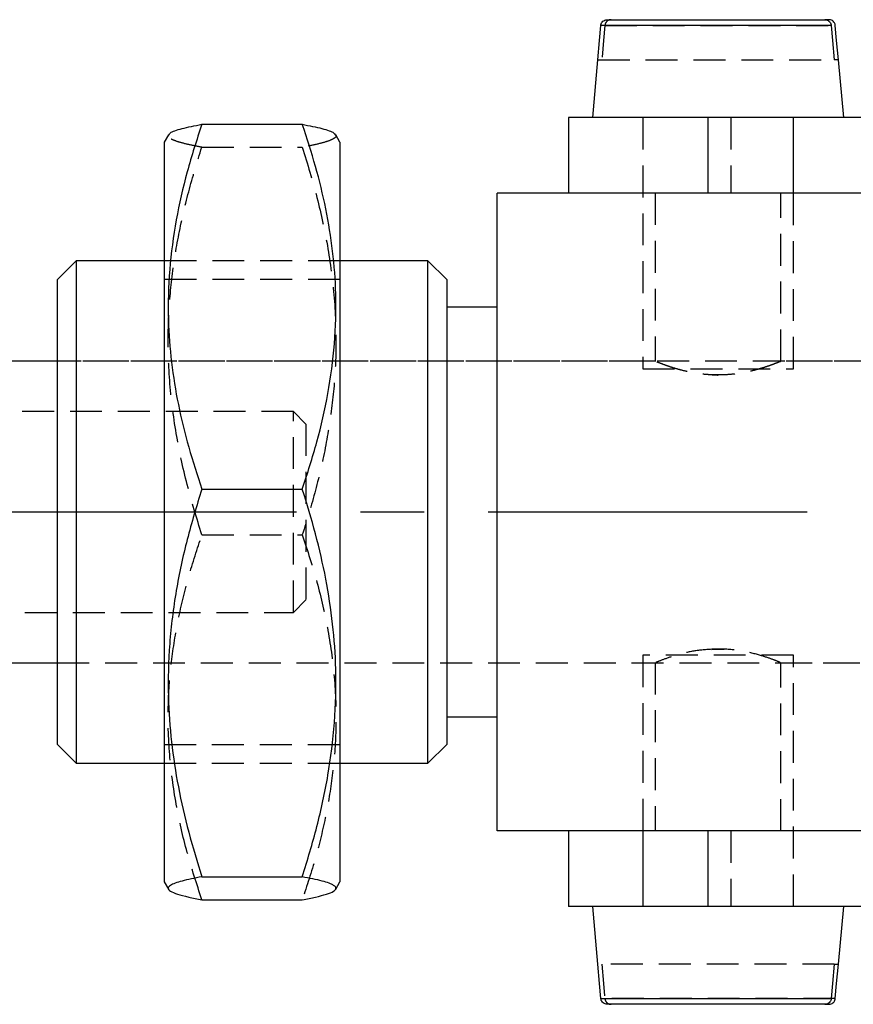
# Model space of a CAD drawing. Extents: x 33 to 392, y 21 to 282.
# Tile 2 of 19: x 108 to 141, y 21 to 60. Entities that reach past the tile are written whole.
import ezdxf

# ---------------------------------------------------------------- set-up
doc = ezdxf.new("R2010")
doc.units = 0
doc.linetypes.add('CENTERX2', pattern=[20.32, 12.7, -2.54, 2.54, -2.54])
doc.linetypes.add('HIDDEN', pattern=[1.905, 1.27, -0.635])
doc.layers.get('0').update_dxf_attribs({"linetype": 'CONTINUOUS'})

msp = doc.modelspace()

# ---------------------------------------------------------------- linework, layer by layer
at = {"color": 7, "linetype": 'CONTINUOUS'}
for p, q in [((140.3667, 59.6512), (131.1936, 59.6512)), ((131.4453, 59.8794), (140.115, 59.8794)), ((140.2758, 59.8794), (140.115, 59.8794)), ((131.0618, 58.2794), (130.8605, 55.9794)), ((131.0725, 58.2794), (131.0618, 58.2794)), ((140.6593, 58.2794), (140.4878, 58.2794)), ((140.8605, 55.9794), (140.6593, 58.2794)), ((115.3105, 55.714), (119.3105, 55.714)), ((129.9059, 55.9794), (129.9059, 52.9794)), ((135.4502, 55.9794), (129.9059, 55.9794)), ((135.4502, 55.9794), (135.4502, 52.9794)), ((175.8332, 55.9794), (135.4502, 55.9794)), ((113.9828, 55.3002), (113.8105, 55.0018)), ((120.8105, 55.0018), (120.6383, 55.3002)), ((113.8105, 55.0018), (113.8105, 25.557)), ((120.8105, 55.0018), (120.8105, 25.557)), ((127.0605, 27.5794), (127.0605, 52.9794)), ((145.5605, 52.9794), (127.0605, 52.9794)), ((110.3105, 50.2794), (109.5605, 49.5294)), ((113.8105, 50.2794), (110.3105, 50.2794)), ((110.3105, 50.2794), (110.3105, 30.2794)), ((124.3105, 50.2794), (120.8105, 50.2794)), ((125.0605, 49.5294), (124.3105, 50.2794)), ((124.3105, 40.2794), (124.3105, 50.2794)), ((109.5605, 31.0294), (109.5605, 49.5294)), ((125.0605, 49.5294), (125.0605, 40.2794)), ((127.0605, 48.4294), (125.0605, 48.4294)), ((109.5605, 46.2794), (71.4556, 46.2794)), ((115.3105, 41.1901), (119.3105, 41.1901)), ((124.3105, 30.2794), (124.3105, 40.2794)), ((125.0605, 40.2794), (125.0605, 31.0294)), ((71.4556, 34.2794), (109.5605, 34.2794)), ((125.0605, 32.1294), (127.0605, 32.1294)), ((109.5605, 31.0294), (110.3105, 30.2794)), ((124.3105, 30.2794), (125.0605, 31.0294)), ((110.3105, 30.2794), (113.8105, 30.2794)), ((120.8105, 30.2794), (124.3105, 30.2794)), ((145.5605, 27.5794), (127.0605, 27.5794)), ((129.9059, 27.5794), (129.9059, 24.5794)), ((135.4502, 27.5794), (135.4502, 24.5794)), ((113.8105, 25.557), (113.9828, 25.2586)), ((115.3105, 25.7555), (119.3105, 25.7555)), ((120.6383, 25.2586), (120.8105, 25.557)), ((115.3105, 24.8448), (119.3105, 24.8448)), ((135.4502, 24.5794), (129.9059, 24.5794)), ((130.8605, 24.5794), (131.0618, 22.2794)), ((175.8332, 24.5794), (135.4502, 24.5794)), ((140.6593, 22.2794), (140.8605, 24.5794)), ((131.0618, 22.2794), (131.0725, 22.2794)), ((140.4878, 22.2794), (140.6593, 22.2794)), ((131.1936, 20.9076), (140.3667, 20.9076)), ((140.115, 20.6794), (131.4453, 20.6794)), ((140.115, 20.6794), (140.2758, 20.6794))]:
    msp.add_line(p, q, dxfattribs=at)
at = {"color": 7, "linetype": 'HIDDEN'}
for p, q in [((131.3544, 59.6512), (140.5275, 59.6512)), ((131.0725, 58.2794), (140.4878, 58.2794)), ((132.8605, 55.9794), (132.8605, 45.9794)), ((132.8605, 55.9794), (132.8605, 52.9794)), ((136.3617, 55.9794), (136.3617, 52.9794)), ((138.8605, 45.9794), (138.8605, 55.9794)), ((138.8605, 52.9794), (138.8605, 55.9794)), ((115.3105, 54.8033), (119.3105, 54.8033)), ((133.3605, 52.9794), (133.3605, 46.2771)), ((138.3605, 46.2757), (138.3605, 52.9794)), ((120.8105, 50.2794), (113.8105, 50.2794)), ((120.8105, 49.5294), (113.8105, 49.5294)), ((153.7556, 46.2794), (109.5605, 46.2794)), ((133.3662, 46.2794), (109.5605, 46.2794)), ((145.5605, 46.2794), (138.3517, 46.2794)), ((132.8605, 45.9794), (138.8454, 45.9794)), ((138.8454, 45.9794), (138.8605, 45.9794)), ((118.9556, 44.2794), (64.4556, 44.2794)), ((118.9556, 36.2794), (118.9556, 44.2794)), ((119.4556, 43.7794), (118.9556, 44.2794)), ((119.4556, 43.7794), (119.4556, 36.7794)), ((115.3105, 39.3687), (119.3105, 39.3687)), ((118.9556, 36.2794), (119.4556, 36.7794)), ((64.4556, 36.2794), (118.9556, 36.2794)), ((138.8605, 34.5794), (132.8605, 34.5794)), ((132.8605, 34.5794), (132.8605, 24.5794)), ((135.6149, 34.8074), (136.1025, 34.8125)), ((138.8605, 24.5794), (138.8605, 34.5794)), ((109.5605, 34.2794), (153.7947, 34.2794)), ((109.5605, 34.2794), (133.385, 34.2794)), ((133.3605, 34.2894), (133.3605, 27.5794)), ((138.3298, 34.2794), (145.5605, 34.2794)), ((138.3605, 27.5794), (138.3605, 34.2921)), ((113.8105, 31.0294), (120.8105, 31.0294)), ((113.8105, 30.2794), (120.8105, 30.2794)), ((132.8605, 27.5794), (132.8605, 24.5794)), ((136.3617, 27.5794), (136.3617, 24.5794)), ((138.8605, 24.5794), (138.8605, 27.5794)), ((140.4878, 22.2794), (131.0725, 22.2794)), ((140.5275, 20.9076), (131.3544, 20.9076))]:
    msp.add_line(p, q, dxfattribs=at)
at = {"color": 179, "linetype": 'CENTERX2'}
msp.add_line((45.4245, 40.2794), (166.2056, 40.2794), dxfattribs=at)
at = {"color": 7, "linetype": 'CONTINUOUS', "flags": 128}
for points in [[(131.0725, 58.2794), (131.1403, 59.047), (131.1936, 59.6512)], [(140.3667, 59.6512), (140.4201, 59.047), (140.4878, 58.2794)], [(140.6486, 58.2794), (140.5808, 59.047), (140.5275, 59.6512)], [(131.1936, 20.9076), (131.1403, 21.5118), (131.0725, 22.2794)], [(140.4878, 22.2794), (140.4201, 21.5118), (140.3667, 20.9076)], [(140.5275, 20.9076), (140.5808, 21.5118), (140.6486, 22.2794)]]:
    msp.add_lwpolyline(points, dxfattribs=at)
at = {"color": 7, "linetype": 'HIDDEN', "flags": 128}
for points in [[(131.3544, 59.6512), (131.301, 59.047), (131.2332, 58.2794)], [(131.2332, 22.2794), (131.301, 21.5118), (131.3544, 20.9076)]]:
    msp.add_lwpolyline(points, dxfattribs=at)
at = {"color": 7, "linetype": 'CONTINUOUS'}
for points, knots in [([(131.1936, 59.6512), (131.1945, 59.6584), (131.1985, 59.693), (131.2205, 59.7531), (131.2735, 59.8191), (131.3459, 59.8643), (131.4069, 59.8787), (131.4403, 59.8793), (131.4453, 59.8794)], [0, 0, 0, 0, 0.0586498, 0.2807791, 0.5039087, 0.729705, 0.958895, 1, 1, 1, 1]), ([(140.115, 59.8794), (140.1286, 59.8787), (140.1709, 59.8767), (140.2394, 59.8525), (140.2999, 59.8047), (140.3433, 59.7436), (140.3619, 59.6927), (140.3659, 59.6582), (140.3667, 59.6512)], [0, 0, 0, 0, 0.1096484, 0.3424572, 0.5737742, 0.7203596, 0.943067, 1, 1, 1, 1]), ([(140.5275, 59.6512), (140.5247, 59.6692), (140.5194, 59.7037), (140.4936, 59.7617), (140.4472, 59.8196), (140.374, 59.8648), (140.3133, 59.8787), (140.2804, 59.8793), (140.2758, 59.8794)], [0, 0, 0, 0, 0.1461167, 0.2801877, 0.5068985, 0.7335031, 0.9626306, 1, 1, 1, 1]), ([(115.3105, 55.714), (115.1066, 55.0865), (114.6988, 53.8317), (114.2599, 51.8993), (113.9961, 49.9306), (113.9438, 48.0332), (114.0794, 46.2383), (114.3572, 44.5444), (114.7647, 42.8582), (115.1286, 41.7461), (115.3105, 41.1901)], [0, 0, 0, 0, 0.1323071, 0.2645768, 0.3998056, 0.5350099, 0.6501989, 0.7654058, 0.8826915, 1, 1, 1, 1]), ([(114.0058, 55.3), (114.0191, 55.3248), (114.0633, 55.4069), (114.4692, 55.5461), (115.0291, 55.6578), (115.3105, 55.714)], [0, 0, 0, 0, 0.1763985, 0.5860068, 1, 1, 1, 1]), ([(119.3105, 55.714), (119.5896, 55.6584), (120.1501, 55.5467), (120.5561, 55.4075), (120.6032, 55.3248), (120.6173, 55.3)], [0, 0, 0, 0, 0.4099501, 0.8235911, 1, 1, 1, 1]), ([(119.3105, 41.1901), (119.5145, 41.8176), (119.9223, 43.0724), (120.3612, 45.0047), (120.625, 46.9734), (120.6772, 48.8709), (120.5417, 50.6657), (120.2639, 52.3596), (119.8564, 54.0459), (119.4925, 55.1579), (119.3105, 55.714)], [0, 0, 0, 0, 0.1323072, 0.2645768, 0.3998056, 0.5350099, 0.6501989, 0.7654058, 0.8826916, 1, 1, 1, 1]), ([(115.3105, 41.1901), (115.1066, 40.5232), (114.6988, 39.1897), (114.2599, 37.1362), (113.9961, 35.0441), (113.9438, 33.0277), (114.0794, 31.1203), (114.3572, 29.3201), (114.7647, 27.5282), (115.1286, 26.3464), (115.3105, 25.7555)], [0, 0, 0, 0, 0.1323071, 0.2645768, 0.3998056, 0.5350099, 0.6501989, 0.7654058, 0.8826916, 1, 1, 1, 1]), ([(119.3105, 25.7555), (119.5142, 26.4209), (119.9222, 27.7544), (120.3599, 29.8052), (120.6265, 31.8986), (120.6768, 33.9135), (120.5427, 35.8238), (120.2642, 37.6229), (119.8568, 39.4165), (119.4928, 40.5982), (119.3105, 41.1901)], [0, 0, 0, 0, 0.1320304, 0.2645752, 0.3992803, 0.5350112, 0.6498939, 0.7654073, 0.8825086, 1, 1, 1, 1]), ([(115.3105, 25.7555), (115.0291, 25.6999), (114.4635, 25.5882), (114.051, 25.4353), (113.9391, 25.3001), (114.0341, 25.1833), (114.3172, 25.066), (114.7471, 24.9528), (115.1289, 24.8796), (115.3105, 24.8448)], [0, 0, 0, 0, 0.186588, 0.374856, 0.499737, 0.6255018, 0.7538172, 0.8828626, 1, 1, 1, 1]), ([(119.3105, 24.8448), (119.4922, 24.8796), (119.8681, 24.9516), (120.2926, 25.0629), (120.5795, 25.1788), (120.6836, 25.2968), (120.574, 25.4335), (120.1598, 25.5876), (119.5946, 25.6993), (119.3105, 25.7555)], [0, 0, 0, 0, 0.1171375, 0.2422963, 0.3680612, 0.4961262, 0.6251431, 0.8115736, 1, 1, 1, 1]), ([(131.4453, 20.6794), (131.4316, 20.6801), (131.389, 20.6821), (131.3202, 20.7067), (131.2523, 20.7609), (131.2071, 20.8313), (131.1979, 20.8835), (131.1936, 20.9076)], [0, 0, 0, 0, 0.1115844, 0.3445031, 0.5759104, 0.8041397, 1, 1, 1, 1]), ([(140.3667, 20.9076), (140.3639, 20.8896), (140.3587, 20.855), (140.3328, 20.797), (140.2864, 20.7391), (140.2133, 20.694), (140.1525, 20.68), (140.1196, 20.6795), (140.115, 20.6794)], [0, 0, 0, 0, 0.14611675, 0.2801878, 0.50689786, 0.73350362, 0.96263127, 1, 1, 1, 1]), ([(140.2758, 20.6794), (140.2893, 20.68), (140.3316, 20.6821), (140.4002, 20.7063), (140.4607, 20.7541), (140.5041, 20.8151), (140.5227, 20.8661), (140.5266, 20.9006), (140.5275, 20.9076)], [0, 0, 0, 0, 0.109649, 0.3424577, 0.5737736, 0.7203597, 0.9430671, 1, 1, 1, 1])]:
    msp.add_open_spline(points, degree=3, knots=knots, dxfattribs=at)
at = {"color": 7, "linetype": 'HIDDEN'}
for points, knots in [([(131.6061, 59.8794), (131.5923, 59.8787), (131.5497, 59.8766), (131.4809, 59.8521), (131.413, 59.7979), (131.3679, 59.7275), (131.3587, 59.6753), (131.3544, 59.6512)], [0, 0, 0, 0, 0.1115844, 0.344503, 0.5759112, 0.8041397, 1, 1, 1, 1]), ([(115.3105, 54.8033), (115.129, 54.8381), (114.7535, 54.9101), (114.3265, 55.0214), (114.0492, 55.1373), (113.9381, 55.2306), (113.9912, 55.285), (114.0058, 55.3)], [0, 0, 0, 0, 0.2149877, 0.4446975, 0.6755195, 0.9105631, 1, 1, 1, 1]), ([(120.6173, 55.3), (120.6308, 55.2863), (120.6825, 55.2339), (120.5792, 55.1418), (120.306, 55.0246), (119.8736, 54.9113), (119.4921, 54.8381), (119.3105, 54.8033)], [0, 0, 0, 0, 0.0818365, 0.3126604, 0.5481656, 0.7850105, 1, 1, 1, 1]), ([(115.3105, 39.3687), (115.1069, 40.0341), (114.6989, 41.3676), (114.2612, 43.4185), (113.9946, 45.5119), (113.944, 47.5284), (114.0793, 49.4385), (114.3572, 51.2386), (114.7647, 53.0306), (115.1286, 54.2124), (115.3105, 54.8033)], [0, 0, 0, 0, 0.1320306, 0.2645758, 0.3992811, 0.5350122, 0.6502006, 0.765407, 0.8826921, 1, 1, 1, 1]), ([(119.3105, 54.8033), (119.5142, 54.1379), (119.9222, 52.8044), (120.3599, 50.7536), (120.6265, 48.6601), (120.6768, 46.6453), (120.5427, 44.735), (120.2642, 42.9359), (119.8568, 41.1423), (119.4928, 39.9606), (119.3105, 39.3687)], [0, 0, 0, 0, 0.1320304, 0.2645752, 0.3992803, 0.5350112, 0.6498939, 0.7654073, 0.8825086, 1, 1, 1, 1]), ([(138.3517, 46.2757), (138.3537, 46.2765), (138.3599, 46.2791), (138.3013, 46.2548), (138.1852, 46.208), (138.0076, 46.1401), (137.7755, 46.0584), (137.4861, 45.9681), (137.1439, 45.8789), (136.7548, 45.8017), (136.3437, 45.7498), (135.9214, 45.7288), (135.5193, 45.7396), (135.1331, 45.778), (134.7735, 45.8375), (134.4348, 45.9141), (134.1225, 46.0016), (133.8461, 46.0922), (133.6208, 46.1748), (133.4597, 46.2384), (133.3711, 46.275), (133.3676, 46.2764), (133.3662, 46.277)], [0, 0, 0, 0, 0.0238519, 0.072507, 0.1225376, 0.1720155, 0.2227504, 0.2756909, 0.3300665, 0.3845814, 0.440891, 0.4918357, 0.5444702, 0.5922989, 0.6414128, 0.6913334, 0.7424946, 0.7963903, 0.8518327, 0.9057278, 0.961422, 1, 1, 1, 1]), ([(135.622, 45.7421), (135.6568, 45.7395), (135.7356, 45.7335), (135.8158, 45.7337), (135.8605, 45.7337)], [0, 0, 0, 0, 0.4416251, 1, 1, 1, 1]), ([(115.3105, 24.8448), (115.1069, 25.471), (114.6989, 26.7258), (114.2612, 28.6556), (113.9946, 30.6255), (113.944, 32.523), (114.0793, 34.3205), (114.3572, 36.0144), (114.7647, 37.7006), (115.1286, 38.8126), (115.3105, 39.3687)], [0, 0, 0, 0, 0.13203061, 0.26457576, 0.39928108, 0.53501224, 0.65020065, 0.76540698, 0.88269213, 1, 1, 1, 1]), ([(119.3105, 39.3687), (119.5142, 38.7425), (119.9222, 37.4877), (120.3599, 35.5579), (120.6265, 33.588), (120.6771, 31.6905), (120.5418, 29.893), (120.2639, 28.1991), (119.8564, 26.5129), (119.4925, 25.4009), (119.3105, 24.8448)], [0, 0, 0, 0, 0.1320307, 0.2645758, 0.3992811, 0.5350123, 0.6502007, 0.765407, 0.8826922, 1, 1, 1, 1]), ([(135.8605, 34.825), (135.5935, 34.8132), (135.0599, 34.7895), (134.3391, 34.6267), (133.7665, 34.4434), (133.4072, 34.299), (133.3916, 34.2923), (133.385, 34.2895)], [0, 0, 0, 0, 0.2018546, 0.4032596, 0.6160246, 0.8378517, 1, 1, 1, 1]), ([(138.3298, 34.2921), (138.3321, 34.2912), (138.338, 34.2889), (138.0645, 34.4003), (137.5669, 34.574), (136.8543, 34.7539), (136.237, 34.8221), (135.9052, 34.8247), (135.8605, 34.825)], [0, 0, 0, 0, 0.126379, 0.3230073, 0.528608, 0.7481881, 0.9661324, 1, 1, 1, 1]), ([(131.3544, 20.9076), (131.3552, 20.9004), (131.3593, 20.8657), (131.3813, 20.8057), (131.4342, 20.7397), (131.5066, 20.6945), (131.5676, 20.6801), (131.601, 20.6795), (131.6061, 20.6794)], [0, 0, 0, 0, 0.0586498, 0.2807791, 0.5039087, 0.729705, 0.958895, 1, 1, 1, 1])]:
    msp.add_open_spline(points, degree=3, knots=knots, dxfattribs=at)

doc.saveas('drawing.dxf')
